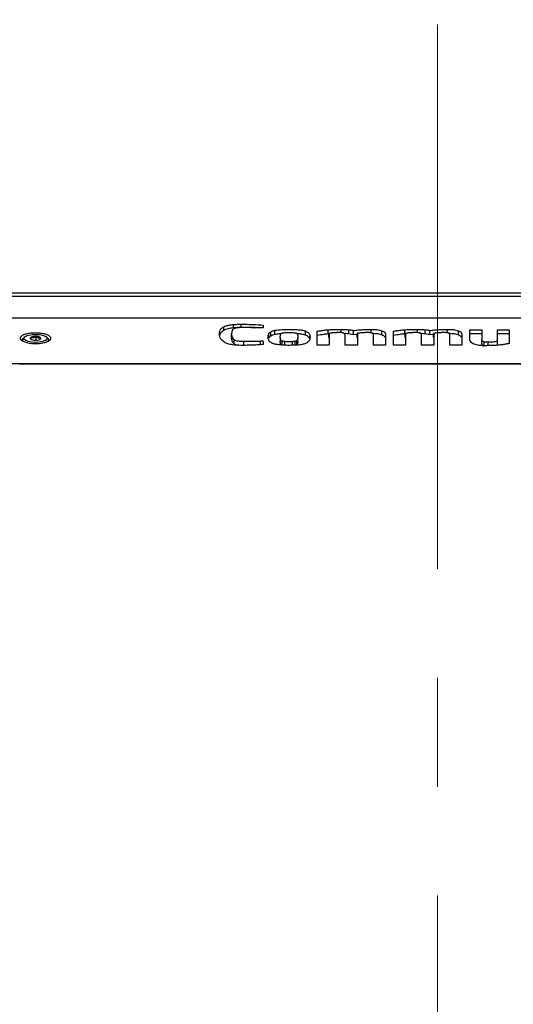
# Model space of a CAD drawing. Header units: inches. Extents: x 0.2 to 16.8, y 0.1 to 10.9.
# Tile 40 of 76: x 12.562 to 13.015, y 5.031 to 5.935. Entities that reach past the tile are written whole.
import ezdxf

# ---------------------------------------------------------------- set-up
doc = ezdxf.new("R2010")
doc.units = ezdxf.units.IN
doc.header["$MEASUREMENT"] = 0
doc.linetypes.add('CENTERX2', pattern=[0.8, 0.5, -0.1, 0.1, -0.1])
doc.styles.add('SLDTEXTSTYLE0', font='TXT', dxfattribs={"width": 0.75})
doc.dimstyles.new('SLDDIMSTYLE16', dxfattribs={"dimtxt": 0.11811, "dimasz": 0.098425, "dimexe": 0, "dimexo": 0.0625, "dimgap": 0.029528, "dimtad": 0, "dimtih": 1, "dimtoh": 1, "dimdec": 0, "dimlfac": 355.6, "dimrnd": 1e-09, "dimzin": 12, "dimdsep": 46, "dimtxsty": 'SLDTEXTSTYLE0', "dimsah": 1, "dimcen": 0.09, "dimadec": 0, "dimazin": 3, "dimtfac": 1, "dimtdec": 0, "dimtofl": 0, "dimtmove": 0, "dimatfit": 3, "dimfxl": 0, "dimfrac": 2, "dimtolj": 1, "dimtzin": 12, "dimarcsym": 0})

# ---------------------------------------------------------------- blocks, each defined once
blk = doc.blocks.new('_D_16')
at = {"color": 7, "linetype": 'Continuous', "lineweight": 0}
for p, q in [((12.94271, 6.39308), (12.90672, 6.39308)), ((12.90672, 6.39308), (12.90672, 6.20558)), ((13.24815, 6.39308), (13.28414, 6.39308)), ((13.28414, 6.39308), (13.28414, 6.20558)), ((11.94669, 4.43441), (11.94669, 6.35838)), ((13.94463, 4.43441), (13.94463, 6.35838)), ((11.94669, 6.29933), (12.58498, 6.29933)), ((13.94463, 6.29933), (13.34408, 6.29933)), ((12.90672, 6.20558), (12.94271, 6.20558)), ((13.28414, 6.20558), (13.24815, 6.20558))]:
    blk.add_line(p, q, dxfattribs=at)
at = {"color": 7, "linetype": 'Continuous', "lineweight": 18}
for points in [[(11.94669, 6.29933), (12.04512, 6.27964), (12.04512, 6.31901)], [(13.94463, 6.29933), (13.8462, 6.31901), (13.8462, 6.27964)]]:
    blk.add_solid(points, dxfattribs=at)
at = {"color": 7, "linetype": 'Continuous', "lineweight": 18, "char_height": 0.11811, "attachment_point": 1, "style": 'SLDTEXTSTYLE0'}
for s, insert in [('710', (12.60892, 6.35783)), ('28.0', (12.94271, 6.35783))]:
    blk.add_mtext(s, dxfattribs=dict(at, insert=insert))

msp = doc.modelspace()

# ---------------------------------------------------------------- linework, layer by layer
at = {"color": 7, "linetype": 'CENTERX2', "lineweight": 18}
msp.add_line((12.94566, 5.93037), (12.94566, 2.82033), dxfattribs=at)
at = {"color": 7, "linetype": 'Continuous', "lineweight": 25}
for p, q in [((14.01887, 5.68363), (11.87245, 5.68363)), ((11.87245, 5.68069), (14.01887, 5.68069)), ((14.02034, 5.66054), (11.87098, 5.66054)), ((14.02034, 5.6605), (11.87098, 5.6605)), ((12.74934, 5.64961), (12.74934, 5.65275)), ((12.75819, 5.65198), (12.75819, 5.65476)), ((12.7652, 5.65228), (12.7652, 5.65501)), ((12.78553, 5.65426), (12.78553, 5.65169)), ((12.85713, 5.64732), (12.85713, 5.65032)), ((12.8846, 5.64715), (12.8846, 5.65032)), ((12.92728, 5.64732), (12.92728, 5.65032)), ((12.95475, 5.64715), (12.95475, 5.65032)), ((12.56653, 5.64338), (12.56539, 5.64238)), ((12.57266, 5.64103), (12.57266, 5.64306)), ((12.57716, 5.6404), (12.57716, 5.6437)), ((12.58765, 5.64238), (12.5865, 5.64338)), ((12.75651, 5.64201), (12.75651, 5.64586)), ((12.79063, 5.64228), (12.79063, 5.64612)), ((12.79262, 5.64445), (12.79262, 5.64816)), ((12.79637, 5.64587), (12.79637, 5.64945)), ((12.80115, 5.6432), (12.80115, 5.63927)), ((12.81741, 5.63876), (12.81741, 5.64269)), ((12.82439, 5.64518), (12.82439, 5.64883)), ((12.83509, 5.63582), (12.83509, 5.6486)), ((12.84533, 5.64643), (12.84533, 5.64996)), ((12.84533, 5.64643), (12.84581, 5.64646)), ((12.84581, 5.64271), (12.84581, 5.64653)), ((12.84613, 5.64555), (12.84613, 5.63628)), ((12.86066, 5.63582), (12.86066, 5.64544)), ((12.86403, 5.64647), (12.86403, 5.65)), ((12.86836, 5.64565), (12.86836, 5.64925)), ((12.86836, 5.64565), (12.87185, 5.64603)), ((12.87185, 5.64271), (12.87185, 5.64653)), ((12.87217, 5.64555), (12.87217, 5.63582)), ((12.88669, 5.63582), (12.88669, 5.64544)), ((12.89455, 5.64547), (12.89455, 5.64909)), ((12.89781, 5.64601), (12.89781, 5.63582)), ((12.90524, 5.63582), (12.90524, 5.6486)), ((12.91548, 5.64643), (12.91548, 5.64996)), ((12.91548, 5.64643), (12.91596, 5.64646)), ((12.91596, 5.64271), (12.91596, 5.64653)), ((12.91628, 5.64555), (12.91628, 5.63628)), ((12.93081, 5.63582), (12.93081, 5.64544)), ((12.93418, 5.64647), (12.93418, 5.65)), ((12.9385, 5.64565), (12.9385, 5.64925)), ((12.9385, 5.64565), (12.942, 5.64603)), ((12.942, 5.64271), (12.942, 5.64653)), ((12.94232, 5.64555), (12.94232, 5.63582)), ((12.95684, 5.63582), (12.95684, 5.64544)), ((12.9647, 5.64547), (12.9647, 5.64909)), ((12.96796, 5.64601), (12.96796, 5.63582)), ((12.97539, 5.65001), (12.98619, 5.65001)), ((12.97539, 5.64021), (12.97539, 5.65001)), ((12.97539, 5.64649), (12.98619, 5.64649)), ((12.98619, 5.65001), (12.98619, 5.64082)), ((13.00064, 5.63965), (13.00064, 5.65001)), ((13.00064, 5.65001), (13.01143, 5.65001)), ((13.00064, 5.64649), (13.01143, 5.64649)), ((13.01143, 5.65001), (13.01143, 5.63733)), ((12.56457, 5.64089), (12.56457, 5.6397)), ((12.58847, 5.63972), (12.58847, 5.64089)), ((12.75886, 5.63701), (12.75886, 5.64093)), ((12.76704, 5.63564), (12.7652, 5.63564)), ((12.76783, 5.63547), (12.76783, 5.63936)), ((12.78553, 5.63958), (12.78298, 5.63953)), ((12.78298, 5.63624), (12.78298, 5.63953)), ((12.78553, 5.63958), (12.78553, 5.63646)), ((12.80155, 5.63696), (12.80155, 5.64089)), ((12.80302, 5.63571), (12.80302, 5.6396)), ((12.80545, 5.63575), (12.80545, 5.63905)), ((12.81259, 5.63573), (12.81259, 5.63899)), ((12.81482, 5.6354), (12.81482, 5.63928)), ((12.81638, 5.63608), (12.81638, 5.63999)), ((12.84621, 5.63582), (12.83509, 5.63582)), ((12.84613, 5.63582), (12.84613, 5.63628)), ((12.87217, 5.63582), (12.86066, 5.63582)), ((12.89781, 5.63582), (12.88669, 5.63582)), ((12.91635, 5.63582), (12.90524, 5.63582)), ((12.91628, 5.63582), (12.91628, 5.63628)), ((12.94232, 5.63582), (12.93081, 5.63582)), ((12.96796, 5.63582), (12.95684, 5.63582)), ((12.98619, 5.6369), (12.98619, 5.64082)), ((12.98826, 5.63511), (12.98826, 5.63898)), ((12.99198, 5.63537), (12.99198, 5.63875)), ((13.00064, 5.63576), (13.00064, 5.63965)), ((14.02034, 5.6186), (11.87098, 5.6186)), ((13.32972, 5.6185), (12.5616, 5.6185))]:
    msp.add_line(p, q, dxfattribs=at)
at = {"color": 7, "linetype": 'Continuous', "lineweight": 25, "flags": 128}
for points in [[(12.56563, 5.63921), (12.56547, 5.63933), (12.56462, 5.64052), (12.56482, 5.64173), (12.56539, 5.64238)], [(12.58502, 5.63981), (12.58258, 5.63903), (12.57955, 5.63853), (12.57623, 5.63838), (12.57293, 5.63859), (12.56998, 5.63914), (12.56768, 5.63998), (12.56623, 5.64101), (12.5658, 5.64215), (12.56641, 5.64328), (12.56802, 5.64428), (12.57045, 5.64507), (12.57348, 5.64557), (12.57681, 5.64571), (12.58011, 5.6455), (12.58305, 5.64496), (12.58536, 5.64412), (12.5868, 5.64309), (12.58723, 5.64195), (12.58662, 5.64082), (12.58502, 5.63981)], [(12.57266, 5.64306), (12.5723, 5.64288), (12.57202, 5.64269), (12.57181, 5.64248), (12.57169, 5.64227), (12.57165, 5.64205), (12.57169, 5.64183), (12.57181, 5.64162), (12.57202, 5.64141)], [(12.58038, 5.64103), (12.58073, 5.64121), (12.58102, 5.64141), (12.58122, 5.64162), (12.58135, 5.64183), (12.58139, 5.64205), (12.58135, 5.64227), (12.58122, 5.64248), (12.58102, 5.64269)], [(12.58765, 5.64238), (12.58812, 5.64187), (12.58845, 5.64066), (12.58772, 5.63947), (12.58748, 5.63926)]]:
    msp.add_lwpolyline(points, dxfattribs=at)
at = {"color": 7, "linetype": 'Continuous', "lineweight": 25}
for centre, radius, start, end in [((12.57571, 5.64762), 0.00722, 239.21797, 271.3136), ((12.57637, 5.63299), 0.01074, 85.81734, 110.26459), ((12.57732, 5.63648), 0.00722, 59.21797, 91.3136), ((12.57666, 5.65111), 0.01074, 265.81734, 290.26459)]:
    msp.add_arc(centre, radius, start, end, dxfattribs=at)
for centre in [(12.84512, 5.03098), (12.91527, 5.03098)]:
    msp.add_ellipse(centre, major_axis=(-0.0134, 0.65051), ratio=0.056372, start_param=5.905059, end_param=5.90697, dxfattribs=at)
for points, knots in [([(12.74535, 5.64611), (12.74541, 5.64691), (12.74552, 5.64847), (12.74637, 5.65075), (12.74834, 5.65208), (12.74934, 5.65275)], [0, 0, 0, 0, 0.338983, 0.663322, 1, 1, 1, 1]), ([(12.74934, 5.65275), (12.74991, 5.653), (12.75143, 5.65366), (12.75449, 5.65438), (12.75713, 5.65465), (12.75819, 5.65476)], [0, 0, 0, 0, 0.268629, 0.706627, 1, 1, 1, 1]), ([(12.74934, 5.64961), (12.75065, 5.65021), (12.75298, 5.65129), (12.7566, 5.65177), (12.75819, 5.65198)], [0, 0, 0, 0, 0.56338, 1, 1, 1, 1]), ([(12.75811, 5.65051), (12.7577, 5.65001), (12.75689, 5.64901), (12.75658, 5.64745), (12.75653, 5.64639), (12.75651, 5.64586)], [0, 0, 0, 0, 0.342412, 0.670411, 1, 1, 1, 1]), ([(12.76034, 5.65149), (12.76004, 5.65142), (12.75949, 5.65128), (12.75869, 5.65096), (12.75834, 5.65069), (12.75811, 5.65051)], [0, 0, 0, 0, 0.285867, 0.532787, 1, 1, 1, 1]), ([(12.75819, 5.65476), (12.75882, 5.6548), (12.76008, 5.65489), (12.76243, 5.65499), (12.76414, 5.655), (12.7652, 5.65501)], [0, 0, 0, 0, 0.275789, 0.551498, 1, 1, 1, 1]), ([(12.75819, 5.65198), (12.75943, 5.65207), (12.76174, 5.65225), (12.7641, 5.65227), (12.7652, 5.65228)], [0, 0, 0, 0, 0.536042, 1, 1, 1, 1]), ([(12.76349, 5.65192), (12.76319, 5.65189), (12.76259, 5.65185), (12.76151, 5.65172), (12.76079, 5.65158), (12.76034, 5.65149)], [0, 0, 0, 0, 0.26688, 0.533718, 1, 1, 1, 1]), ([(12.76807, 5.65202), (12.76758, 5.65202), (12.76657, 5.65202), (12.76503, 5.652), (12.764, 5.65194), (12.76349, 5.65192)], [0, 0, 0, 0, 0.320174, 0.659083, 1, 1, 1, 1]), ([(12.7652, 5.65501), (12.7671, 5.655), (12.7709, 5.65498), (12.77774, 5.6548), (12.78256, 5.65446), (12.78553, 5.65426)], [0, 0, 0, 0, 0.277418, 0.554887, 1, 1, 1, 1]), ([(12.7652, 5.65228), (12.76923, 5.65227), (12.77382, 5.65226), (12.77827, 5.65192), (12.7788, 5.65188)], [0, 0, 0, 0, 0.879629, 1, 1, 1, 1]), ([(12.77477, 5.65195), (12.77414, 5.65196), (12.77289, 5.65199), (12.77066, 5.65202), (12.76905, 5.65202), (12.76807, 5.65202)], [0, 0, 0, 0, 0.280306, 0.560615, 1, 1, 1, 1]), ([(12.77799, 5.65189), (12.77772, 5.6519), (12.77718, 5.65191), (12.7761, 5.65193), (12.7753, 5.65194), (12.77477, 5.65195)], [0, 0, 0, 0, 0.253312, 0.506623, 1, 1, 1, 1]), ([(12.78099, 5.65182), (12.78071, 5.65183), (12.78017, 5.65184), (12.77917, 5.65187), (12.77845, 5.65188), (12.77799, 5.65189)], [0, 0, 0, 0, 0.273039, 0.546078, 1, 1, 1, 1]), ([(12.78334, 5.65176), (12.78311, 5.65177), (12.78266, 5.65178), (12.78188, 5.6518), (12.78132, 5.65181), (12.78099, 5.65182)], [0, 0, 0, 0, 0.287948, 0.575895, 1, 1, 1, 1]), ([(12.78553, 5.65169), (12.78533, 5.6517), (12.78493, 5.65171), (12.7842, 5.65174), (12.78367, 5.65175), (12.78334, 5.65176)], [0, 0, 0, 0, 0.273414, 0.546829, 1, 1, 1, 1]), ([(12.79637, 5.64945), (12.79846, 5.64973), (12.80246, 5.65027), (12.80899, 5.65035), (12.81487, 5.65027), (12.81988, 5.64987), (12.8229, 5.64932), (12.8241, 5.64892), (12.82439, 5.64883)], [0, 0, 0, 0, 0.228747, 0.438126, 0.653044, 0.823667, 0.95727, 1, 1, 1, 1]), ([(12.84533, 5.64996), (12.84672, 5.65005), (12.84936, 5.65021), (12.85331, 5.65031), (12.85586, 5.65031), (12.85713, 5.65032)], [0, 0, 0, 0, 0.3580619, 0.6782992, 1, 1, 1, 1]), ([(12.85713, 5.65032), (12.8579, 5.65031), (12.85945, 5.65029), (12.86177, 5.65018), (12.86327, 5.65006), (12.86403, 5.65)], [0, 0, 0, 0, 0.332119, 0.664757, 1, 1, 1, 1]), ([(12.86836, 5.64925), (12.86978, 5.64943), (12.87263, 5.64978), (12.87805, 5.65022), (12.8821, 5.65028), (12.8846, 5.65032)], [0, 0, 0, 0, 0.2756678, 0.5515249, 1, 1, 1, 1]), ([(12.8846, 5.65032), (12.88561, 5.6503), (12.88822, 5.65026), (12.89184, 5.64989), (12.89378, 5.64931), (12.89455, 5.64909)], [0, 0, 0, 0, 0.275117, 0.712516, 1, 1, 1, 1]), ([(12.91548, 5.64996), (12.91687, 5.65005), (12.91951, 5.65021), (12.92346, 5.65031), (12.92601, 5.65031), (12.92728, 5.65032)], [0, 0, 0, 0, 0.358062, 0.678299, 1, 1, 1, 1]), ([(12.92728, 5.65032), (12.92805, 5.65031), (12.9296, 5.65029), (12.93192, 5.65018), (12.93342, 5.65006), (12.93418, 5.65)], [0, 0, 0, 0, 0.332371, 0.664882, 1, 1, 1, 1]), ([(12.9385, 5.64925), (12.93993, 5.64943), (12.94278, 5.64978), (12.9482, 5.65022), (12.95225, 5.65028), (12.95475, 5.65032)], [0, 0, 0, 0, 0.275601, 0.551392, 1, 1, 1, 1]), ([(12.95475, 5.65032), (12.95576, 5.6503), (12.95837, 5.65026), (12.96199, 5.64989), (12.96393, 5.64931), (12.9647, 5.64909)], [0, 0, 0, 0, 0.275102, 0.712596, 1, 1, 1, 1]), ([(12.56246, 5.64226), (12.56261, 5.6428), (12.56292, 5.64388), (12.56535, 5.64527), (12.56891, 5.64631), (12.57337, 5.6469), (12.57817, 5.64698), (12.58279, 5.64655), (12.5867, 5.64564), (12.58946, 5.64434), (12.59077, 5.64278), (12.59046, 5.64113), (12.58859, 5.63958), (12.58535, 5.63831), (12.58112, 5.63749), (12.57637, 5.63721), (12.57164, 5.63752), (12.56745, 5.63838), (12.5643, 5.63967), (12.56268, 5.64104), (12.56252, 5.64192), (12.56246, 5.64226)], [0, 0, 0, 0, 0.05368, 0.10736, 0.161048, 0.214741, 0.268425, 0.3221, 0.375781, 0.429472, 0.483163, 0.536843, 0.590518, 0.644203, 0.697895, 0.751583, 0.80526, 0.858938, 0.912626, 0.966319, 1, 1, 1, 1]), ([(12.57202, 5.64141), (12.57211, 5.64138), (12.57226, 5.64132), (12.57249, 5.64211), (12.57261, 5.64277), (12.57266, 5.64306)], [0, 0, 0, 0, 0.439117, 0.751367, 1, 1, 1, 1]), ([(12.57266, 5.64306), (12.5733, 5.64288), (12.5744, 5.64258), (12.57601, 5.64301), (12.5768, 5.64349), (12.57716, 5.6437)], [0, 0, 0, 0, 0.439117, 0.751367, 1, 1, 1, 1]), ([(12.57716, 5.6437), (12.57735, 5.64355), (12.57795, 5.64306), (12.57905, 5.64248), (12.58018, 5.64244), (12.5808, 5.64262), (12.58102, 5.64269)], [0, 0, 0, 0, 0.156025, 0.493707, 0.819058, 1, 1, 1, 1]), ([(12.58102, 5.64269), (12.58093, 5.64216), (12.58078, 5.64132), (12.58062, 5.64112), (12.58056, 5.64105)], [0, 0, 0, 0, 0.621985, 1, 1, 1, 1]), ([(12.74994, 5.63842), (12.74886, 5.63923), (12.74669, 5.64088), (12.74556, 5.64353), (12.74542, 5.64524), (12.74535, 5.64611)], [0, 0, 0, 0, 0.32581, 0.659579, 1, 1, 1, 1]), ([(12.7456, 5.64436), (12.74562, 5.64454), (12.74571, 5.64545), (12.74641, 5.64727), (12.7483, 5.64878), (12.74934, 5.64961)], [0, 0, 0, 0, 0.1003898, 0.5058895, 1, 1, 1, 1]), ([(12.75651, 5.64586), (12.75655, 5.64531), (12.75661, 5.64422), (12.75711, 5.64254), (12.75827, 5.64147), (12.75886, 5.64093)], [0, 0, 0, 0, 0.339444, 0.665034, 1, 1, 1, 1]), ([(12.75651, 5.64201), (12.75652, 5.6409), (12.75654, 5.63919), (12.75825, 5.63758), (12.75886, 5.63701)], [0, 0, 0, 0, 0.644211, 1, 1, 1, 1]), ([(12.78999, 5.64304), (12.79, 5.64335), (12.79001, 5.64397), (12.79016, 5.64501), (12.79046, 5.64571), (12.79063, 5.64612)], [0, 0, 0, 0, 0.29765, 0.595329, 1, 1, 1, 1]), ([(12.79413, 5.63743), (12.79324, 5.63792), (12.79087, 5.63922), (12.79011, 5.64124), (12.79002, 5.64259), (12.78999, 5.64304)], [0, 0, 0, 0, 0.286968, 0.765808, 1, 1, 1, 1]), ([(12.79063, 5.64612), (12.79074, 5.64632), (12.79098, 5.64672), (12.79156, 5.64742), (12.79222, 5.64788), (12.79262, 5.64816)], [0, 0, 0, 0, 0.284272, 0.56862, 1, 1, 1, 1]), ([(12.79063, 5.64228), (12.79088, 5.64273), (12.79131, 5.64348), (12.79224, 5.64417), (12.79262, 5.64445)], [0, 0, 0, 0, 0.591328, 1, 1, 1, 1]), ([(12.79262, 5.64816), (12.79286, 5.64829), (12.79335, 5.64856), (12.79452, 5.64903), (12.79564, 5.64929), (12.79637, 5.64945)], [0, 0, 0, 0, 0.261494, 0.52309, 1, 1, 1, 1]), ([(12.79262, 5.64445), (12.79317, 5.64477), (12.79416, 5.64532), (12.7957, 5.6457), (12.79637, 5.64587)], [0, 0, 0, 0, 0.563688, 1, 1, 1, 1]), ([(12.79637, 5.64587), (12.79762, 5.6461), (12.79956, 5.64646), (12.80172, 5.64656), (12.80249, 5.6466)], [0, 0, 0, 0, 0.645222, 1, 1, 1, 1]), ([(12.80155, 5.64089), (12.8014, 5.64139), (12.8011, 5.64242), (12.80112, 5.64396), (12.80135, 5.64498), (12.80147, 5.64549)], [0, 0, 0, 0, 0.319238, 0.658918, 1, 1, 1, 1]), ([(12.80147, 5.64549), (12.80153, 5.64563), (12.80166, 5.6459), (12.80202, 5.64635), (12.80251, 5.64663), (12.80278, 5.64678)], [0, 0, 0, 0, 0.3021239, 0.6045146, 1, 1, 1, 1]), ([(12.80278, 5.64678), (12.80296, 5.64686), (12.80329, 5.647), (12.80404, 5.64723), (12.80473, 5.64732), (12.80517, 5.64738)], [0, 0, 0, 0, 0.286559, 0.533461, 1, 1, 1, 1]), ([(12.80517, 5.64738), (12.80596, 5.64742), (12.80785, 5.64751), (12.81087, 5.6475), (12.81348, 5.64738), (12.81473, 5.64715), (12.81502, 5.64709)], [0, 0, 0, 0, 0.237539, 0.568319, 0.902317, 1, 1, 1, 1]), ([(12.81502, 5.64709), (12.81524, 5.64704), (12.81579, 5.64691), (12.81626, 5.64664), (12.81646, 5.64645), (12.81653, 5.64638)], [0, 0, 0, 0, 0.303415, 0.750649, 1, 1, 1, 1]), ([(12.81629, 5.64659), (12.81658, 5.64658), (12.81835, 5.6465), (12.82133, 5.64612), (12.82342, 5.64548), (12.82439, 5.64518)], [0, 0, 0, 0, 0.094735, 0.580092, 1, 1, 1, 1]), ([(12.81721, 5.64512), (12.81728, 5.64457), (12.81742, 5.64347), (12.81752, 5.64174), (12.81676, 5.64057), (12.81638, 5.63999)], [0, 0, 0, 0, 0.326432, 0.660035, 1, 1, 1, 1]), ([(12.81653, 5.64638), (12.81664, 5.64626), (12.81684, 5.64602), (12.81706, 5.6456), (12.81716, 5.6453), (12.81721, 5.64512)], [0, 0, 0, 0, 0.293405, 0.586661, 1, 1, 1, 1]), ([(12.82439, 5.64883), (12.82532, 5.64836), (12.82789, 5.64706), (12.82867, 5.64432), (12.82855, 5.64146), (12.82739, 5.63895), (12.82536, 5.63782), (12.82446, 5.63732)], [0, 0, 0, 0, 0.147074, 0.404019, 0.688329, 0.862394, 1, 1, 1, 1]), ([(12.82439, 5.64518), (12.82519, 5.64477), (12.82701, 5.64383), (12.82794, 5.64244), (12.82817, 5.64154), (12.82824, 5.64126)], [0, 0, 0, 0, 0.355766, 0.797638, 1, 1, 1, 1]), ([(12.83509, 5.6486), (12.83607, 5.64877), (12.83801, 5.64911), (12.84139, 5.6496), (12.8439, 5.64983), (12.84533, 5.64996)], [0, 0, 0, 0, 0.299417, 0.598925, 1, 1, 1, 1]), ([(12.83509, 5.64494), (12.83707, 5.64531), (12.84034, 5.64593), (12.84393, 5.64629), (12.84533, 5.64643)], [0, 0, 0, 0, 0.606786, 1, 1, 1, 1]), ([(12.85105, 5.64722), (12.85053, 5.64718), (12.84947, 5.6471), (12.84771, 5.64687), (12.84652, 5.64666), (12.84581, 5.64653)], [0, 0, 0, 0, 0.285489, 0.570751, 1, 1, 1, 1]), ([(12.84581, 5.64653), (12.8459, 5.64641), (12.84606, 5.6462), (12.84612, 5.64587), (12.84613, 5.64565), (12.84613, 5.64555)], [0, 0, 0, 0, 0.355398, 0.677056, 1, 1, 1, 1]), ([(12.85336, 5.64732), (12.85314, 5.64731), (12.85271, 5.6473), (12.85194, 5.64727), (12.85139, 5.64724), (12.85105, 5.64722)], [0, 0, 0, 0, 0.278079, 0.556142, 1, 1, 1, 1]), ([(12.85568, 5.64734), (12.85543, 5.64734), (12.85492, 5.64734), (12.85415, 5.64734), (12.85362, 5.64732), (12.85336, 5.64732)], [0, 0, 0, 0, 0.316672, 0.658239, 1, 1, 1, 1]), ([(12.85749, 5.6473), (12.85732, 5.64731), (12.85698, 5.64732), (12.85637, 5.64734), (12.85594, 5.64734), (12.85568, 5.64734)], [0, 0, 0, 0, 0.2856475, 0.5712408, 1, 1, 1, 1]), ([(12.85951, 5.6469), (12.85937, 5.64695), (12.85909, 5.64705), (12.85843, 5.6472), (12.85787, 5.64726), (12.85749, 5.6473)], [0, 0, 0, 0, 0.2616163, 0.5096679, 1, 1, 1, 1]), ([(12.86066, 5.64544), (12.86065, 5.64561), (12.86062, 5.64592), (12.86036, 5.64639), (12.85996, 5.64671), (12.85958, 5.64687), (12.85951, 5.6469)], [0, 0, 0, 0, 0.328858, 0.605702, 0.925202, 1, 1, 1, 1]), ([(12.85959, 5.64675), (12.86008, 5.64674), (12.86159, 5.6467), (12.86305, 5.64657), (12.86403, 5.64647)], [0, 0, 0, 0, 0.3253738, 1, 1, 1, 1]), ([(12.86403, 5.65), (12.8645, 5.64995), (12.86543, 5.64985), (12.86693, 5.64962), (12.86783, 5.64938), (12.86836, 5.64925)], [0, 0, 0, 0, 0.296439, 0.593115, 1, 1, 1, 1]), ([(12.86403, 5.64647), (12.86498, 5.64636), (12.86656, 5.64616), (12.86784, 5.64579), (12.86836, 5.64565)], [0, 0, 0, 0, 0.6008982, 1, 1, 1, 1]), ([(12.87709, 5.64722), (12.87656, 5.64718), (12.87551, 5.6471), (12.87374, 5.64687), (12.87256, 5.64666), (12.87185, 5.64653)], [0, 0, 0, 0, 0.285737, 0.571244, 1, 1, 1, 1]), ([(12.87185, 5.64653), (12.87194, 5.64641), (12.8721, 5.6462), (12.87215, 5.64587), (12.87216, 5.64565), (12.87217, 5.64555)], [0, 0, 0, 0, 0.355374, 0.677043, 1, 1, 1, 1]), ([(12.87939, 5.64732), (12.87918, 5.64731), (12.87875, 5.6473), (12.87798, 5.64727), (12.87743, 5.64724), (12.87709, 5.64722)], [0, 0, 0, 0, 0.278234, 0.556451, 1, 1, 1, 1]), ([(12.88241, 5.64735), (12.88208, 5.64734), (12.88141, 5.64734), (12.8804, 5.64734), (12.87973, 5.64733), (12.87939, 5.64732)], [0, 0, 0, 0, 0.328711, 0.664238, 1, 1, 1, 1]), ([(12.88554, 5.6469), (12.88533, 5.64697), (12.88484, 5.64714), (12.88375, 5.64731), (12.88288, 5.64733), (12.88241, 5.64735)], [0, 0, 0, 0, 0.261044, 0.604732, 1, 1, 1, 1]), ([(12.88669, 5.64544), (12.88668, 5.64561), (12.88666, 5.64592), (12.88639, 5.64639), (12.88599, 5.64671), (12.88562, 5.64687), (12.88554, 5.6469)], [0, 0, 0, 0, 0.328858, 0.605702, 0.925202, 1, 1, 1, 1]), ([(12.88563, 5.64676), (12.88746, 5.6467), (12.89086, 5.64659), (12.89339, 5.64582), (12.89455, 5.64547)], [0, 0, 0, 0, 0.54043, 1, 1, 1, 1]), ([(12.89455, 5.64909), (12.89513, 5.64884), (12.89663, 5.64821), (12.89766, 5.64713), (12.89777, 5.64632), (12.89781, 5.64601)], [0, 0, 0, 0, 0.280932, 0.72396, 1, 1, 1, 1]), ([(12.89455, 5.64547), (12.8956, 5.64493), (12.89754, 5.64392), (12.89772, 5.64272), (12.89781, 5.64217)], [0, 0, 0, 0, 0.539395, 1, 1, 1, 1]), ([(12.90524, 5.6486), (12.90621, 5.64877), (12.90816, 5.64911), (12.91154, 5.6496), (12.91405, 5.64983), (12.91548, 5.64996)], [0, 0, 0, 0, 0.299417, 0.598925, 1, 1, 1, 1]), ([(12.90524, 5.64494), (12.90722, 5.64531), (12.91049, 5.64593), (12.91407, 5.64629), (12.91548, 5.64643)], [0, 0, 0, 0, 0.606786, 1, 1, 1, 1]), ([(12.9212, 5.64722), (12.92067, 5.64718), (12.91962, 5.6471), (12.91786, 5.64687), (12.91667, 5.64666), (12.91596, 5.64653)], [0, 0, 0, 0, 0.285489, 0.570752, 1, 1, 1, 1]), ([(12.91596, 5.64653), (12.91605, 5.64641), (12.91621, 5.6462), (12.91627, 5.64587), (12.91628, 5.64565), (12.91628, 5.64555)], [0, 0, 0, 0, 0.3553984, 0.6770563, 1, 1, 1, 1]), ([(12.92351, 5.64732), (12.92329, 5.64731), (12.92286, 5.6473), (12.92209, 5.64727), (12.92154, 5.64724), (12.9212, 5.64722)], [0, 0, 0, 0, 0.278079, 0.556142, 1, 1, 1, 1]), ([(12.92583, 5.64734), (12.92558, 5.64734), (12.92507, 5.64734), (12.9243, 5.64734), (12.92377, 5.64732), (12.92351, 5.64732)], [0, 0, 0, 0, 0.316515, 0.658161, 1, 1, 1, 1]), ([(12.92764, 5.6473), (12.92747, 5.64731), (12.92713, 5.64732), (12.92652, 5.64734), (12.92609, 5.64734), (12.92583, 5.64734)], [0, 0, 0, 0, 0.285848, 0.571641, 1, 1, 1, 1]), ([(12.92966, 5.6469), (12.92952, 5.64695), (12.92924, 5.64705), (12.92859, 5.6472), (12.92802, 5.64726), (12.92764, 5.6473)], [0, 0, 0, 0, 0.2613601, 0.5085528, 1, 1, 1, 1]), ([(12.93081, 5.64544), (12.9308, 5.64561), (12.93077, 5.64592), (12.9305, 5.64639), (12.93011, 5.64671), (12.92973, 5.64687), (12.92966, 5.6469)], [0, 0, 0, 0, 0.3288276, 0.6054356, 0.9254922, 1, 1, 1, 1]), ([(12.92974, 5.64675), (12.93023, 5.64674), (12.93174, 5.6467), (12.93319, 5.64657), (12.93418, 5.64647)], [0, 0, 0, 0, 0.325552, 1, 1, 1, 1]), ([(12.93418, 5.65), (12.93464, 5.64995), (12.93557, 5.64985), (12.93708, 5.64962), (12.93798, 5.64938), (12.9385, 5.64925)], [0, 0, 0, 0, 0.296506, 0.593249, 1, 1, 1, 1]), ([(12.93418, 5.64647), (12.93513, 5.64636), (12.93671, 5.64616), (12.93799, 5.64579), (12.9385, 5.64565)], [0, 0, 0, 0, 0.600959, 1, 1, 1, 1]), ([(12.94724, 5.64722), (12.94671, 5.64718), (12.94566, 5.6471), (12.94389, 5.64687), (12.94271, 5.64666), (12.942, 5.64653)], [0, 0, 0, 0, 0.285599, 0.57097, 1, 1, 1, 1]), ([(12.942, 5.64653), (12.94208, 5.64641), (12.94225, 5.6462), (12.9423, 5.64587), (12.94231, 5.64565), (12.94232, 5.64555)], [0, 0, 0, 0, 0.35543, 0.677065, 1, 1, 1, 1]), ([(12.94954, 5.64732), (12.94933, 5.64731), (12.9489, 5.6473), (12.94813, 5.64727), (12.94758, 5.64724), (12.94724, 5.64722)], [0, 0, 0, 0, 0.2776939, 0.5553717, 1, 1, 1, 1]), ([(12.95256, 5.64735), (12.95223, 5.64734), (12.95156, 5.64734), (12.95055, 5.64734), (12.94988, 5.64733), (12.94954, 5.64732)], [0, 0, 0, 0, 0.328832, 0.664298, 1, 1, 1, 1]), ([(12.95569, 5.6469), (12.95548, 5.64697), (12.95499, 5.64714), (12.9539, 5.64731), (12.95303, 5.64733), (12.95256, 5.64735)], [0, 0, 0, 0, 0.260444, 0.603534, 1, 1, 1, 1]), ([(12.95684, 5.64544), (12.95683, 5.64561), (12.95681, 5.64592), (12.95654, 5.64639), (12.95614, 5.64671), (12.95576, 5.64687), (12.95569, 5.6469)], [0, 0, 0, 0, 0.328828, 0.605436, 0.925492, 1, 1, 1, 1]), ([(12.95577, 5.64676), (12.95761, 5.6467), (12.961, 5.64659), (12.96354, 5.64582), (12.9647, 5.64547)], [0, 0, 0, 0, 0.54056, 1, 1, 1, 1]), ([(12.9647, 5.64909), (12.96528, 5.64884), (12.96677, 5.64821), (12.96781, 5.64713), (12.96792, 5.64632), (12.96796, 5.64601)], [0, 0, 0, 0, 0.280927, 0.723983, 1, 1, 1, 1]), ([(12.9647, 5.64547), (12.96575, 5.64493), (12.96769, 5.64392), (12.96787, 5.64272), (12.96796, 5.64217)], [0, 0, 0, 0, 0.5394, 1, 1, 1, 1]), ([(12.7652, 5.63564), (12.76257, 5.63572), (12.75825, 5.63585), (12.75291, 5.63696), (12.75092, 5.63794), (12.74994, 5.63842)], [0, 0, 0, 0, 0.439536, 0.7212, 1, 1, 1, 1]), ([(12.75886, 5.64093), (12.75934, 5.64068), (12.76029, 5.64016), (12.76284, 5.6396), (12.76546, 5.63938), (12.76723, 5.63936), (12.76783, 5.63936)], [0, 0, 0, 0, 0.247385, 0.495148, 0.829881, 1, 1, 1, 1]), ([(12.75886, 5.63701), (12.75936, 5.63674), (12.76032, 5.63622), (12.76192, 5.63594), (12.76269, 5.6358)], [0, 0, 0, 0, 0.513839, 1, 1, 1, 1]), ([(12.78553, 5.63646), (12.7837, 5.63629), (12.78003, 5.63594), (12.77382, 5.63569), (12.76949, 5.63566), (12.76704, 5.63564)], [0, 0, 0, 0, 0.303571, 0.606681, 1, 1, 1, 1]), ([(12.76783, 5.63936), (12.76911, 5.63936), (12.77166, 5.63936), (12.77672, 5.63941), (12.78048, 5.63948), (12.78298, 5.63953)], [0, 0, 0, 0, 0.252922, 0.505844, 1, 1, 1, 1]), ([(12.82446, 5.63732), (12.82349, 5.63701), (12.82107, 5.63625), (12.81586, 5.63576), (12.80985, 5.6356), (12.80391, 5.6357), (12.7988, 5.63618), (12.79567, 5.63685), (12.79443, 5.63732), (12.79413, 5.63743)], [0, 0, 0, 0, 0.117436, 0.29057, 0.479764, 0.673818, 0.834026, 0.960586, 1, 1, 1, 1]), ([(12.80155, 5.63696), (12.80142, 5.63734), (12.80116, 5.63811), (12.80116, 5.63888), (12.80117, 5.63927)], [0, 0, 0, 0, 0.490607, 1, 1, 1, 1]), ([(12.80302, 5.6396), (12.80278, 5.63972), (12.80227, 5.63997), (12.80181, 5.64041), (12.80164, 5.64073), (12.80155, 5.64089)], [0, 0, 0, 0, 0.309401, 0.650192, 1, 1, 1, 1]), ([(12.80302, 5.63571), (12.80265, 5.63591), (12.80191, 5.63629), (12.80167, 5.63674), (12.80155, 5.63696)], [0, 0, 0, 0, 0.508023, 1, 1, 1, 1]), ([(12.80545, 5.63905), (12.80519, 5.63908), (12.80469, 5.63913), (12.80384, 5.63931), (12.80334, 5.63949), (12.80302, 5.6396)], [0, 0, 0, 0, 0.282426, 0.529623, 1, 1, 1, 1]), ([(12.81259, 5.63899), (12.81182, 5.63897), (12.81025, 5.63893), (12.80785, 5.63892), (12.80626, 5.63901), (12.80545, 5.63905)], [0, 0, 0, 0, 0.323907, 0.660301, 1, 1, 1, 1]), ([(12.81482, 5.63928), (12.81464, 5.63924), (12.81427, 5.63917), (12.81353, 5.63906), (12.81296, 5.63902), (12.81259, 5.63899)], [0, 0, 0, 0, 0.263418, 0.526895, 1, 1, 1, 1]), ([(12.81638, 5.63999), (12.81629, 5.63991), (12.81604, 5.63969), (12.8155, 5.63944), (12.81499, 5.63932), (12.81482, 5.63928)], [0, 0, 0, 0, 0.28121, 0.7676298, 1, 1, 1, 1]), ([(12.81739, 5.63876), (12.8174, 5.63863), (12.81744, 5.63773), (12.81686, 5.63684), (12.81638, 5.63608)], [0, 0, 0, 0, 0.146151, 1, 1, 1, 1]), ([(12.97908, 5.63678), (12.97846, 5.63705), (12.97692, 5.63771), (12.9756, 5.63892), (12.97545, 5.63982), (12.97539, 5.64021)], [0, 0, 0, 0, 0.2729573, 0.6826158, 1, 1, 1, 1]), ([(12.98888, 5.63535), (12.98786, 5.63537), (12.98538, 5.63541), (12.98185, 5.63587), (12.97992, 5.6365), (12.97908, 5.63678)], [0, 0, 0, 0, 0.283477, 0.689111, 1, 1, 1, 1]), ([(12.98619, 5.64082), (12.98621, 5.64062), (12.98625, 5.64015), (12.98672, 5.63954), (12.98758, 5.63914), (12.98808, 5.63902), (12.98826, 5.63898)], [0, 0, 0, 0, 0.293175, 0.693982, 0.890832, 1, 1, 1, 1]), ([(12.98619, 5.6369), (12.98622, 5.63667), (12.98626, 5.63624), (12.98671, 5.63571), (12.98738, 5.63532), (12.98797, 5.63518), (12.98826, 5.63511)], [0, 0, 0, 0, 0.348448, 0.632033, 0.822338, 1, 1, 1, 1]), ([(12.98826, 5.63898), (12.98864, 5.63892), (12.98941, 5.63881), (12.99069, 5.63877), (12.99155, 5.63876), (12.99198, 5.63875)], [0, 0, 0, 0, 0.320218, 0.658062, 1, 1, 1, 1]), ([(13.00099, 5.63573), (13.00015, 5.63566), (12.99775, 5.63547), (12.99368, 5.63536), (12.99049, 5.63535), (12.98888, 5.63535)], [0, 0, 0, 0, 0.212646, 0.604696, 1, 1, 1, 1]), ([(12.99198, 5.63875), (12.99283, 5.63876), (12.99446, 5.63879), (12.99745, 5.63904), (12.99939, 5.63941), (13.00064, 5.63965)], [0, 0, 0, 0, 0.278674, 0.535763, 1, 1, 1, 1]), ([(13.01143, 5.63733), (13.01046, 5.63713), (13.00851, 5.63674), (13.00506, 5.63616), (13.00249, 5.63589), (13.00099, 5.63573)], [0, 0, 0, 0, 0.294537, 0.589162, 1, 1, 1, 1])]:
    msp.add_open_spline(points, degree=3, knots=knots, dxfattribs=at)

# ---------------------------------------------------------------- dimensions: what is measured, and where the dimension line sits
at = {"color": 7, "linetype": 'Continuous', "lineweight": 18}
dim = msp.add_linear_dim(base=(13.94463, 6.29933), p1=(11.94669, 4.37535), p2=(13.94463, 4.37535), dimstyle='SLDDIMSTYLE16', dxfattribs=at)
dim.commit()
dim.dimension.update_dxf_attribs({"geometry": '_D_16', "text_midpoint": (12.96453, 6.29933), "dimtype": 160})

doc.saveas('drawing.dxf')
